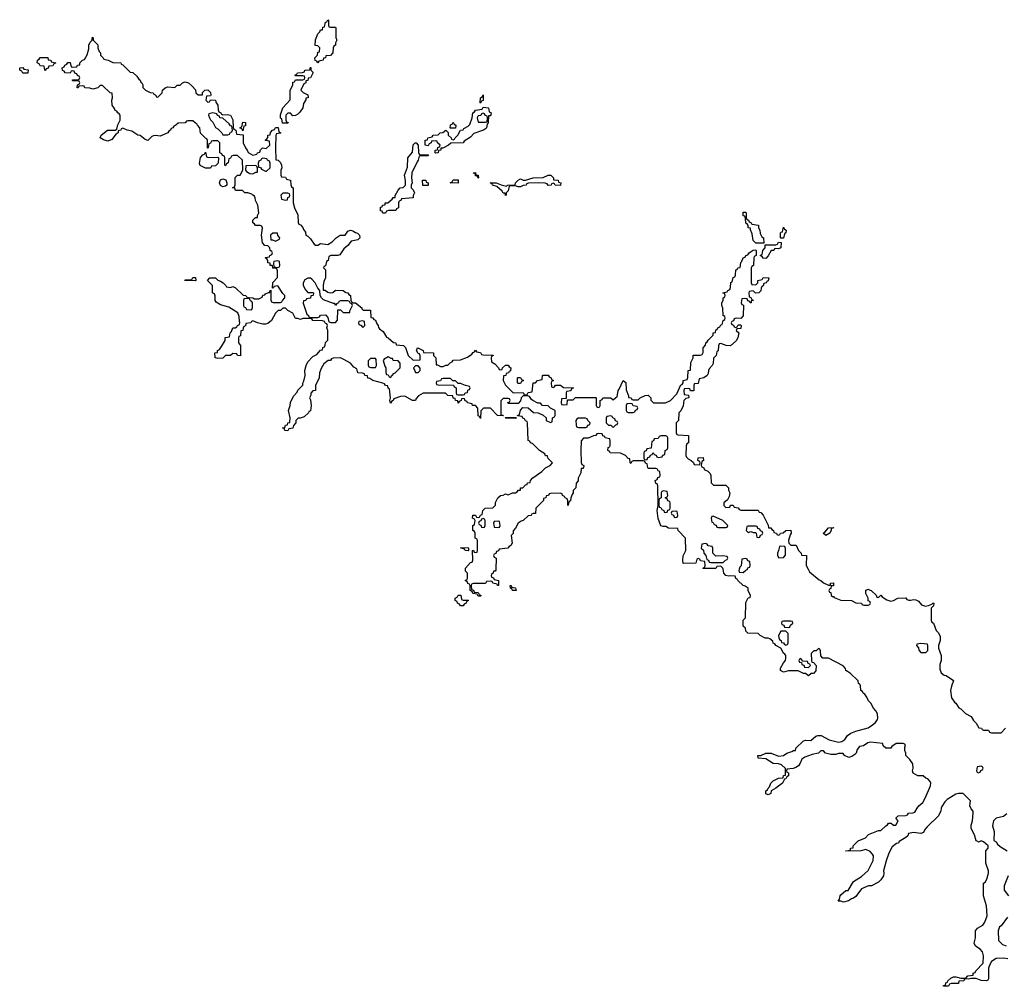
# Model space of a CAD drawing. Header units: inches. Extents: x 2773267 to 2867901, y 875810 to 985774.
# Tile 32 of 60: x 2799526 to 2807396, y 946666 to 954394. Entities that reach past the tile are written whole.
import ezdxf

# ---------------------------------------------------------------- set-up
doc = ezdxf.new("R2010")
doc.units = ezdxf.units.IN
doc.header["$MEASUREMENT"] = 0
for name, color, linetype in [('C7995', 7, 'Continuous'), ('C8904', 7, 'Continuous'), ('C8905', 7, 'Continuous')]:
    doc.layers.add(name, color=color, linetype=linetype)

msp = doc.modelspace()

# ---------------------------------------------------------------- linework, layer by layer
at = {"layer": 'C7995', "color": 6}
for points in [[(2799730, 953988), (2799726, 953990), (2799722, 954022), (2799690, 954026), (2799682, 954042), (2799666, 954050), (2799668.4, 954071.6), (2799682, 954078), (2799688.4, 954091.6), (2799750, 954090.8), (2799754, 954074), (2799774, 954070), (2799778, 954058), (2799814, 954050), (2799798, 954042), (2799790, 954026), (2799758, 954022), (2799752.7, 954007.3), (2799738, 954002)], [(2799550, 953966), (2799542, 953982), (2799526, 953990), (2799528, 954010), (2799551.6, 954011.6), (2799558, 953998), (2799592.7, 953992.7), (2799590, 953966)]]:
    msp.add_lwpolyline(points, close=True, dxfattribs=at)
for points in [[(2800000, 953942.7), (2799987.3, 953947.3), (2799982, 953962), (2799967.3, 953967.3), (2799962, 953982), (2799950, 953986), (2799938, 953982), (2799930, 953966), (2799888.4, 953968.4), (2799882, 953982), (2799867.3, 953987.3), (2799866, 954010), (2799882, 954018), (2799886, 954030), (2799902, 954038), (2799910, 954051.3), (2799930, 954052), (2799938, 954018), (2799950, 954014), (2799982, 954018), (2799988.4, 954031.6), (2800000, 954033.2)], [(2800000, 953902.7), (2799990, 953906), (2799950, 953906), (2799946, 953910), (2799950, 953914), (2799990, 953914), (2800000, 953917.3)], [(2800000, 953862.3), (2799998, 953862), (2799994, 953850), (2799986, 953850), (2799987.3, 953872.7), (2800000, 953877.3)]]:
    msp.add_lwpolyline(points, dxfattribs=at)
at = {"layer": 'C8904', "color": 6}
for points in [[(2803332.8, 950000), (2803332.7, 949992.7), (2803326, 949986), (2803314, 949986), (2803311.6, 949968.4), (2803298, 949962), (2803294, 949950), (2803298, 949938), (2803312, 949932), (2803318, 949918), (2803352, 949910), (2803354, 949870), (2803346, 949870), (2803342, 949882), (2803308.4, 949888.4), (2803302, 949902), (2803290, 949906), (2803258, 949902), (2803250, 949886), (2803150, 949886), (2803138, 949882), (2803134, 949870), (2803138, 949838), (2803152.7, 949832.7), (2803158, 949818), (2803190, 949814), (2803198, 949798), (2803214, 949790), (2803210, 949786), (2803190, 949786), (2803182, 949802), (2803147.3, 949807.3), (2803142, 949822), (2803126, 949830), (2803126, 949870), (2803122, 949882), (2803107.3, 949887.3), (2803102, 949902), (2803086, 949910), (2803102, 949918), (2803106, 949930), (2803106, 949970), (2803090, 949986), (2803089.6, 950000)], [(2807424.7, 946884.7), (2807389.7, 946889.7), (2807330.4, 946889.6), (2807294.6, 946865.4), (2807279.8, 946840.2), (2807270.5, 946810), (2807270, 946726), (2807264.7, 946715.3), (2807254, 946710), (2807210, 946713.2), (2807170, 946729.3), (2807130.8, 946729.2), (2807110, 946722), (2807090, 946726), (2807078, 946722), (2807074, 946710), (2807034, 946706), (2807030, 946689.3), (2806972.7, 946687.3), (2806958, 946682), (2806950, 946666), (2806910, 946666), (2806910, 946672), (2806926, 946674), (2806930, 946694), (2806942, 946698), (2806946, 946710), (2806968, 946730), (2806990, 946742), (2807010, 946742), (2807050, 946731.3), (2807088, 946732), (2807106, 946750), (2807146, 946754), (2807148, 946770), (2807163.1, 946776.9), (2807169, 946790), (2807228, 946852), (2807229.4, 946910), (2807222, 946942), (2807203.6, 946963.6), (2807166.2, 946986.2), (2807156, 947010), (2807165.6, 947054.4), (2807165.2, 947110), (2807182, 947130), (2807224.5, 947155.5), (2807241.5, 947178.5), (2807259.3, 947230), (2807254, 947310), (2807229.5, 947390.5), (2807229.3, 947489.3), (2807242, 947498), (2807257.2, 947522.8), (2807269.6, 947570), (2807269.5, 947590), (2807249.3, 947650.7), (2807248.7, 947750), (2807266, 947770), (2807266, 947790), (2807230, 947822), (2807210, 947828), (2807190, 947818), (2807184.7, 947824.7), (2807170, 947829.2), (2807157.2, 947877.2), (2807130, 947928), (2807130, 947954), (2807141.2, 947990), (2807148, 948050), (2807147.3, 948067.3), (2807130, 948086), (2807122, 948110), (2807126, 948150), (2807067.3, 948207.3), (2807030, 948208), (2807010, 948202), (2806940.7, 948159.3), (2806919.8, 948140.2), (2806896.3, 948103.7), (2806890.5, 948089.5), (2806890, 948068.7), (2806870, 948029.2), (2806779.1, 947940.9), (2806761.1, 947918.9), (2806750, 947895.3), (2806730, 947886.6), (2806670, 947895.3), (2806631.1, 947888.9), (2806624.7, 947870), (2806610, 947855.3), (2806556, 947824), (2806550.8, 947810), (2806533.4, 947806.6), (2806499.8, 947780.2), (2806473, 947730), (2806450.6, 947670), (2806431, 947590), (2806434, 947570), (2806430, 947548.7), (2806410, 947518), (2806390, 947498), (2806334, 947470), (2806311, 947469), (2806255.3, 947444.7), (2806210, 947385.2), (2806191, 947370), (2806173.7, 947366.3), (2806150, 947349.3), (2806110, 947338), (2806090, 947346), (2806067.3, 947347.3), (2806078, 947362), (2806084, 947390), (2806090, 947398), (2806130, 947430.8), (2806148.7, 947431.3), (2806190, 947504.7), (2806255.9, 947544.1), (2806307.3, 947592.7), (2806347, 947673), (2806349.4, 947709.4), (2806343.7, 947723.7), (2806324.1, 947744.1), (2806290, 947759), (2806249.5, 947749.5), (2806130, 947746), (2806129, 947750), (2806166, 947754), (2806168, 947770), (2806188, 947772), (2806189, 947790), (2806229.2, 947830), (2806286.6, 947853.4), (2806310, 947880.7), (2806391, 947911), (2806409, 947911), (2806448, 947950), (2806462, 947958), (2806470, 947971), (2806491.6, 947971.6), (2806510, 947954), (2806530, 947954), (2806548, 947990), (2806528.7, 948010), (2806548, 948030), (2806609.3, 948030.7), (2806623.1, 948036.9), (2806630, 948050.6), (2806668, 948052), (2806682, 948058), (2806699, 948090), (2806714, 948110), (2806744.5, 948135.5), (2806763.7, 948170), (2806806.6, 948270), (2806809.2, 948290), (2806804.7, 948304.7), (2806784.7, 948324.7), (2806768, 948330), (2806748.7, 948348.7), (2806706, 948350), (2806668.7, 948370), (2806662, 948390), (2806669, 948410), (2806664, 948444), (2806640.4, 948480.4), (2806609.2, 948510), (2806609, 948529), (2806602, 948550), (2806602, 948578), (2806606, 948586), (2806602, 948602), (2806588, 948608), (2806532.7, 948607.3), (2806498, 948582), (2806490.5, 948569.5), (2806448.7, 948568.7), (2806428.4, 948588.4), (2806426, 948606), (2806322.8, 948617.2), (2806306.4, 948613.6), (2806270, 948589), (2806238, 948582), (2806221, 948559), (2806210.8, 948530), (2806201.4, 948518.6), (2806178, 948502), (2806154, 948494), (2806118, 948510), (2806107.3, 948527.3), (2806070, 948528), (2806050, 948518), (2806010, 948518), (2805968, 948530), (2805950, 948548), (2805930, 948548), (2805912, 948530), (2805859.8, 948520.2), (2805801.4, 948498.6), (2805776.9, 948483.1), (2805764.7, 948450), (2805750, 948429.2), (2805730, 948415.3), (2805708, 948408), (2805658, 948402), (2805654, 948390), (2805658, 948378), (2805672, 948372), (2805672, 948350), (2805658, 948342), (2805650, 948326), (2805638, 948322), (2805622, 948290), (2805571.3, 948250), (2805531.6, 948228.4), (2805530, 948208.7), (2805510, 948198), (2805490, 948206), (2805489.4, 948230), (2805504, 948236), (2805510, 948251.3), (2805520.4, 948259.6), (2805529.5, 948290), (2805549.3, 948310), (2805590, 948330.6), (2805627.3, 948332.7), (2805630, 948352), (2805646, 948354), (2805648.4, 948408.4), (2805616.5, 948436.5), (2805590, 948445.2), (2805550, 948446.6), (2805490, 948485.2), (2805428, 948490), (2805426, 948510), (2805450, 948511.3), (2805490, 948530.5), (2805532, 948530), (2805590, 948504.7), (2805630, 948510.7), (2805658, 948530), (2805698, 948542), (2805712, 948552), (2805728, 948552), (2805729, 948570), (2805790, 948627.3), (2805810, 948633.4), (2805850, 948631.3), (2805890, 948666), (2805906, 948670), (2805931.3, 948670), (2805996.1, 948636.1), (2806070, 948618.8), (2806097.2, 948622.8), (2806120.2, 948639.8), (2806142, 948670), (2806169.2, 948690), (2806210, 948706.8), (2806307.5, 948732.5), (2806343.6, 948756.4), (2806365.8, 948774.2), (2806382, 948798), (2806386.6, 948810), (2806383.7, 948843.7), (2806369.7, 948869.7), (2806349.5, 948890), (2806329.5, 948929.5), (2806310, 948949), (2806298, 948978), (2806281.2, 949001.2), (2806269.2, 949010), (2806264, 949024), (2806249.2, 949030), (2806247.3, 949067.3), (2806242, 949082), (2806230, 949086), (2806228.4, 949108.4), (2806166.3, 949166.3), (2806144, 949184), (2806128.7, 949190), (2806128, 949208), (2806108.7, 949228.7), (2805990, 949288.7), (2805946, 949290), (2805928.4, 949308.4), (2805927.3, 949347.3), (2805922, 949362), (2805910, 949366), (2805891.6, 949348.4), (2805872.7, 949347.3), (2805852.7, 949327.3), (2805854, 949270), (2805858, 949258), (2805870, 949254), (2805891.3, 949230), (2805890.6, 949189.4), (2805870, 949168), (2805852.7, 949167.3), (2805830, 949149), (2805808, 949168), (2805792, 949168), (2805747.3, 949187.3), (2805670, 949188.7), (2805630, 949178), (2805606, 949190), (2805606, 949210), (2805630, 949252), (2805648, 949270), (2805649, 949290), (2805648.7, 949310), (2805642, 949322), (2805630, 949328.7), (2805609, 949369), (2805569, 949390), (2805563.1, 949403.1), (2805549.2, 949410), (2805544.7, 949424.7), (2805523.1, 949443.1), (2805510, 949448.7), (2805486, 949450), (2805446, 949470), (2805430, 949486), (2805346, 949490), (2805330, 949506), (2805328, 949528), (2805310, 949546), (2805310, 949594), (2805328, 949612), (2805330, 949734), (2805350, 949772), (2805366, 949774), (2805368, 949790), (2805349, 949831), (2805349, 949849), (2805326, 949866), (2805309, 949870), (2805266, 949910), (2805262, 949922), (2805250, 949926), (2805246, 949946), (2805208.9, 949948.9), (2805194.4, 949945.6), (2805169, 949950), (2805154, 949970), (2805148, 950000)], [(2805276.9, 950000), (2805274, 949990), (2805278, 949978), (2805310, 949974), (2805330, 949994), (2805342, 949998), (2805342.7, 950000)], [(2805827.4, 950000), (2805838.8, 949978.8), (2805916.8, 949916.8), (2805931, 949910), (2805950, 949891), (2805990, 949872), (2806006, 949874), (2806008, 949890), (2806030.6, 949890.6), (2806030, 949868.7), (2806012.7, 949867.3), (2806010, 949846), (2805998, 949842), (2805994, 949830), (2805998, 949818), (2806010, 949814), (2806011.6, 949791.6), (2806022, 949782), (2806030, 949782), (2806035.3, 949775.3), (2806090, 949753), (2806174, 949750), (2806210, 949731.3), (2806254, 949730), (2806258, 949718), (2806272.7, 949712.7), (2806307.3, 949712.7), (2806322, 949718), (2806326, 949730), (2806322, 949742), (2806308.7, 949748.7), (2806308, 949770), (2806290, 949806), (2806289.3, 949830), (2806290, 949834), (2806310, 949842), (2806314.8, 949834.8), (2806331.3, 949830), (2806372.7, 949792.7), (2806378, 949778), (2806390, 949774), (2806410, 949794), (2806421, 949781), (2806456.3, 949756.3), (2806490, 949746), (2806509.3, 949750.7), (2806546, 949770), (2806610, 949772), (2806618, 949758), (2806632.7, 949752.7), (2806650, 949752), (2806670, 949758), (2806690, 949756), (2806710, 949744.7), (2806734.8, 949714.8), (2806765.4, 949705.4), (2806789.3, 949710.7), (2806818, 949722), (2806826, 949730), (2806834, 949730), (2806830, 949708), (2806811.1, 949688.9), (2806811, 949591), (2806818, 949578), (2806831, 949570), (2806851, 949511), (2806870, 949492), (2806883.6, 949463.6), (2806884.7, 949430), (2806871.3, 949390), (2806871, 949370), (2806890.5, 949310.5), (2806890.6, 949270), (2806882, 949238), (2806882, 949202), (2806890.9, 949170.9), (2806914.4, 949154.4), (2806931.3, 949150), (2806991, 949110), (2806973.2, 949066.8), (2806966, 949030), (2806973.4, 948973.4), (2806998, 948938), (2807010, 948930.8), (2807033.4, 948893.4), (2807050, 948884.7), (2807086.8, 948846.8), (2807130, 948822), (2807151, 948790), (2807171, 948770), (2807192, 948732), (2807214, 948730), (2807218, 948718), (2807230, 948714), (2807270, 948714), (2807278, 948698), (2807292.7, 948692.7), (2807370, 948692), (2807406, 948730)], [(2807416, 948044), (2807390, 948024), (2807330.6, 948009.4), (2807310.5, 947989.5), (2807301, 947950), (2807316.3, 947903.7), (2807312, 947832), (2807330, 947822), (2807342.8, 947802.8), (2807364, 947784), (2807418.8, 947750)], [(2807426.8, 947550), (2807394.9, 947470), (2807395.2, 947435.2), (2807430, 947390.6)], [(2807420.7, 947219.3), (2807370.5, 947150), (2807358, 947142), (2807346, 947110), (2807351, 947031), (2807381, 947001), (2807410.5, 946990.5)]]:
    msp.add_lwpolyline(points, dxfattribs=at)
for points in [[(2803490, 949829.2), (2803466, 949830), (2803462, 949842), (2803448, 949850), (2803446, 949870), (2803454, 949870), (2803458, 949858), (2803490, 949852), (2803494, 949830)], [(2803070, 949754), (2803110, 949754), (2803114, 949750), (2803098, 949742), (2803094, 949730), (2803078, 949722), (2803070, 949708), (2803048.4, 949708.4), (2803042, 949722), (2803026, 949730), (2803022, 949742), (2803006, 949750), (2803006, 949770), (2803022, 949778), (2803030, 949794), (2803052.7, 949792.7), (2803058, 949758)], [(2805690, 949586), (2805630, 949586), (2805618, 949582), (2805614, 949570), (2805618, 949558), (2805632.7, 949552.7), (2805638, 949538), (2805670, 949534), (2805682, 949538), (2805687.3, 949552.7), (2805706, 949570), (2805702, 949582)], [(2805650, 949506), (2805610, 949506), (2805592, 949470), (2805592.7, 949452.7), (2805598, 949438), (2805611.6, 949431.6), (2805614, 949414), (2805631.6, 949411.6), (2805638, 949398), (2805650, 949394), (2805662, 949398), (2805667.3, 949412.7), (2805667.3, 949487.3)], [(2806730, 949408), (2806698, 949402), (2806694, 949390), (2806711.6, 949371.6), (2806712.7, 949352.7), (2806730, 949334), (2806770, 949334), (2806786, 949350), (2806786, 949390), (2806782, 949402)], [(2805770, 949286), (2805758, 949282), (2805754, 949270), (2805758, 949258), (2805774, 949254), (2805778, 949238), (2805792.7, 949232.7), (2805798, 949218), (2805830, 949214), (2805846, 949230), (2805842, 949242), (2805827.3, 949247.3), (2805822, 949262), (2805786, 949266)], [(2807210, 948426), (2807178, 948422), (2807174, 948390), (2807178, 948378), (2807190, 948374), (2807202, 948378), (2807207.3, 948392.7), (2807222, 948398), (2807226, 948410), (2807222, 948422)]]:
    msp.add_lwpolyline(points, close=True, dxfattribs=at)
at = {"layer": 'C8905', "color": 6}
for points in [[(2802010, 954334), (2802050, 954334), (2802054, 954330), (2802052.7, 954252.7), (2802062, 954230), (2802051.1, 954208.9), (2802050.8, 954190), (2802038, 954182), (2802031, 954169), (2802030, 954128), (2802010, 954108), (2801974, 954106), (2801970, 954088), (2801954, 954086), (2801952, 954070), (2801918, 954062), (2801910, 954048), (2801902, 954062), (2801887.3, 954067.3), (2801886, 954090), (2801906, 954110), (2801910, 954134), (2801922, 954138), (2801926, 954170), (2801910, 954186), (2801887.3, 954187.3), (2801890, 954234), (2801910, 954282), (2801924, 954296), (2801930, 954312), (2801946, 954314), (2801950, 954334), (2801962, 954338), (2801970, 954374), (2801982, 954378), (2801990, 954394), (2801994, 954390), (2801994, 954350), (2801998, 954338)], [(2801710, 953626), (2801690, 953646), (2801670, 953646), (2801654, 953630), (2801654, 953590), (2801658, 953578), (2801671.6, 953571.6), (2801670, 953568), (2801627.3, 953567.3), (2801622, 953602), (2801610, 953606), (2801610, 953634), (2801629.5, 953690), (2801687.3, 953752.7), (2801689.2, 953830), (2801708, 953870), (2801710, 953894), (2801722, 953898), (2801730, 953914), (2801790, 953914), (2801802, 953918), (2801806, 953930), (2801802, 953942), (2801790, 953946), (2801730, 953946), (2801726, 953950), (2801742, 953958), (2801746, 953970), (2801787.3, 953972.7), (2801802, 953978), (2801806, 953990), (2801846, 953994), (2801850, 954014), (2801854, 954010), (2801854, 953990), (2801870, 953974), (2801870, 953966), (2801851.3, 953930), (2801832.7, 953927.3), (2801830, 953908), (2801814, 953906), (2801812, 953890), (2801798, 953882), (2801774, 953830), (2801791.3, 953811.3), (2801830, 953794), (2801831, 953770), (2801814, 953766), (2801814, 953754), (2801795.3, 953724.7), (2801790, 953688), (2801766.4, 953653.6), (2801750, 953638), (2801730, 953628)], [(2803210, 953726), (2803206, 953730), (2803208, 953770), (2803222, 953778), (2803230, 953794), (2803231, 953749), (2803218, 953742)], [(2801070, 953648), (2801038, 953642), (2801034, 953630), (2801042, 953610), (2801050, 953594), (2801070, 953574), (2801091.6, 953531.6), (2801110, 953522), (2801142, 953490), (2801150, 953474), (2801190, 953474), (2801202, 953478), (2801210, 953494), (2801222, 953498), (2801226, 953510), (2801222, 953542), (2801210, 953546), (2801200.4, 953560.4), (2801150, 953606), (2801126, 953610), (2801122, 953622), (2801108, 953628), (2801102, 953642)], [(2802850, 953326), (2802846, 953330), (2802846, 953350), (2802866, 953354), (2802868.4, 953371.6), (2802882, 953378), (2802886, 953390), (2802866, 953410), (2802862, 953422), (2802850, 953426), (2802818, 953422), (2802814, 953410), (2802798, 953402), (2802790, 953386), (2802766, 953390), (2802768, 953430), (2802786, 953434), (2802788, 953450), (2802822, 953458), (2802830, 953472), (2802870, 953474), (2802886, 953490), (2802907.3, 953492.7), (2802931.3, 953511.3), (2802952, 953492), (2802952, 953470), (2802974, 953450), (2802978, 953438), (2802990, 953434), (2803002, 953438), (2803006, 953450), (2803028, 953470), (2803048.7, 953511.3), (2803070, 953514), (2803076.4, 953523.6), (2803110, 953542), (2803124, 953556), (2803142, 953610), (2803149, 953650), (2803162, 953658), (2803170, 953671.3), (2803222, 953678), (2803230, 953694), (2803272, 953690), (2803278, 953658), (2803294, 953650), (2803292.7, 953632.7), (2803286, 953626), (2803274, 953626), (2803270, 953566), (2803262, 953558), (2803256, 953530), (2803250, 953522), (2803232, 953510), (2803154.8, 953485.2), (2803130, 953455.3), (2803078, 953422), (2803070, 953409.3), (2802972, 953408), (2802954, 953390), (2802907.3, 953367.3), (2802892.7, 953367.3), (2802891.3, 953350), (2802872.7, 953347.3), (2802870, 953328.7)], [(2803230, 953646), (2803218, 953642), (2803211.6, 953628.4), (2803190, 953626), (2803182, 953610), (2803190, 953574), (2803250, 953574), (2803262, 953578), (2803266, 953610), (2803262, 953622), (2803248, 953628), (2803242, 953642)], [(2801310, 953506), (2801302, 953522), (2801286, 953530), (2801302, 953538), (2801310, 953574), (2801330, 953572), (2801330, 953546), (2801318, 953542)], [(2802968, 953528), (2802970, 953554), (2802982, 953558), (2802990, 953574), (2802998, 953558), (2803012, 953550), (2803010, 953528)], [(2802730, 953314), (2802790, 953314), (2802794, 953310), (2802790, 953306), (2802730, 953306), (2802718, 953302), (2802712, 953270), (2802702, 953258), (2802661, 953170), (2802658, 953130), (2802662, 953090), (2802654, 953070), (2802654, 953050), (2802670, 953034), (2802682, 953010), (2802671, 952989), (2802670.8, 952970), (2802578, 952962), (2802572, 952948), (2802558, 952942), (2802554, 952930), (2802554, 952890), (2802538, 952882), (2802532, 952868), (2802472.7, 952867.3), (2802458, 952862), (2802450, 952846), (2802428.4, 952848.4), (2802422, 952862), (2802410, 952866), (2802410, 952894), (2802422, 952898), (2802426, 952910), (2802446, 952914), (2802448, 952930), (2802468.9, 952931.1), (2802502, 952958), (2802510, 952971.3), (2802527.3, 952972.7), (2802527.3, 952987.3), (2802550, 953032), (2802568, 953050), (2802590, 953052), (2802608.7, 953071.3), (2802608.9, 953108.9), (2802601.2, 953150), (2802624.5, 953215.5), (2802629.6, 953290), (2802666, 953334), (2802670, 953394), (2802686, 953410), (2802694, 953410), (2802711.6, 953391.6), (2802712.7, 953332.7), (2802718, 953318)], [(2801032.7, 953292.7), (2801110, 953294), (2801114, 953290), (2801112.7, 953247.3), (2801090, 953226), (2801058, 953222), (2801050, 953206), (2801010, 953208), (2800968.7, 953228.7), (2800963.1, 953243.1), (2800970, 953292), (2800990, 953314), (2801002, 953318), (2801010, 953334), (2801018, 953298)], [(2801470, 953286), (2801458, 953282), (2801454, 953270), (2801438, 953262), (2801432.7, 953247.3), (2801434, 953214), (2801450, 953212), (2801458, 953198), (2801490, 953182), (2801498, 953182), (2801528, 953210), (2801528, 953248), (2801522, 953262), (2801506, 953270), (2801502, 953282)], [(2801408, 953228), (2801334, 953226), (2801332, 953190), (2801339.6, 953179.6), (2801365.4, 953165.4), (2801390, 953161), (2801414, 953174), (2801426, 953174), (2801427.3, 953207.3), (2801422, 953222)], [(2803190, 953126), (2803182, 953142), (2803170, 953146), (2803166, 953166), (2803154, 953166), (2803149.5, 953170.5), (2803170, 953171), (2803172.7, 953152.7), (2803190, 953151.3), (2803194, 953130)], [(2801150, 953058), (2801130, 953068.7), (2801122, 953090), (2801130, 953114), (2801150, 953122), (2801172.7, 953112.7), (2801182, 953090), (2801182, 953070), (2801170, 953062)], [(2802748.7, 953068.7), (2802746, 953110), (2802772, 953110), (2802774, 953094), (2802791.3, 953090), (2802790, 953068.7)], [(2803030, 953086), (2802968, 953090), (2802982, 953098), (2802990, 953114), (2803030, 953114)], [(2803850, 953068.7), (2803806, 953070), (2803802, 953082), (2803790, 953086), (2803778, 953082), (2803774, 953070), (2803749, 953069), (2803742, 953082), (2803727.3, 953087.3), (2803670, 953088.7), (2803592.7, 953087.3), (2803578, 953082), (2803574, 953070), (2803551.3, 953068.7), (2803530, 953058), (2803510, 953058), (2803490, 953066), (2803450, 953066), (2803438, 953062), (2803430, 953026), (2803414, 953010), (2803414, 952990), (2803410, 952989.2), (2803406, 953006), (2803390, 953008), (2803382, 953022), (2803339.3, 953059.3), (2803306, 953070), (2803302, 953082), (2803286, 953090), (2803334, 953090), (2803373.4, 953073.4), (2803418, 953062), (2803426, 953070), (2803486, 953074), (2803488, 953090), (2803510, 953112), (2803530, 953122), (2803550, 953112), (2803570, 953112), (2803630, 953130.6), (2803709, 953131), (2803750, 953150.8), (2803772, 953150), (2803792, 953130), (2803794, 953114), (2803830, 953111.3), (2803834, 953094), (2803851.3, 953090)], [(2801670, 953006), (2801630, 953006), (2801614, 952990), (2801618, 952958), (2801650, 952952), (2801666, 952954), (2801668, 952972), (2801682, 952978), (2801686, 952990), (2801682, 953002)], [(2805410, 952606), (2805390, 952628), (2805382, 952682), (2805367.3, 952712.7), (2805367.3, 952727.3), (2805348.7, 952730), (2805348, 952748), (2805342, 952762), (2805330, 952766), (2805328, 952808), (2805322, 952822), (2805310, 952826), (2805310, 952854), (2805330, 952854), (2805334, 952850), (2805334, 952810), (2805338, 952798), (2805352, 952792), (2805358, 952778), (2805374, 952770), (2805378, 952758), (2805432, 952750), (2805432, 952730), (2805442, 952710), (2805443.6, 952683.6), (2805458, 952658), (2805472, 952650), (2805474, 952606), (2805470, 952606)], [(2805610, 952646), (2805606, 952650), (2805608, 952688), (2805610, 952694), (2805622, 952698), (2805630, 952734), (2805638, 952718), (2805651.3, 952710), (2805651, 952689), (2805638, 952682), (2805630, 952646)], [(2801550, 952688), (2801532, 952670), (2801534, 952634), (2801546, 952634), (2801570, 952622), (2801602, 952638), (2801606, 952650), (2801588.4, 952668.4), (2801586, 952686)], [(2805590, 952562), (2805570, 952566), (2805558, 952562), (2805554, 952550), (2805531.6, 952548.4), (2805510, 952506), (2805490, 952486), (2805468.4, 952488.4), (2805462, 952502), (2805446, 952510), (2805462, 952518), (2805466, 952550), (2805486, 952570), (2805486, 952594), (2805570, 952594), (2805582, 952598), (2805590, 952614), (2805612.7, 952612.7), (2805611, 952570)], [(2801590, 952466), (2801558, 952462), (2801554, 952450), (2801558, 952418), (2801590, 952414), (2801602, 952418), (2801606, 952430), (2801602, 952462)], [(2800930, 952306), (2800846, 952310), (2800850, 952314), (2800890, 952314), (2800902, 952318), (2800910, 952332), (2800930, 952334), (2800934, 952310)], [(2801850, 952328), (2801830, 952328), (2801804.7, 952315.3), (2801792, 952290), (2801792, 952270), (2801810, 952234), (2801830, 952214), (2801870, 952214), (2801874, 952210), (2801872, 952190), (2801854, 952186), (2801850, 952168), (2801818, 952162), (2801814, 952150), (2801794, 952146), (2801792.7, 952127.3), (2801821, 952041), (2801834, 952030), (2801838, 952018), (2801850, 952014), (2801910, 952014), (2801922, 952018), (2801930, 952032), (2801970, 952034), (2801990, 952014), (2801998, 951978), (2802012.7, 951972.7), (2802050, 951974), (2802067.3, 951992.7), (2802070, 952074), (2802090, 952074), (2802112.7, 952052.7), (2802166, 952054), (2802166, 952066), (2802186, 952110), (2802182, 952122), (2802170, 952126), (2802162, 952142), (2802150, 952146), (2802090, 952146), (2802078, 952142), (2802074, 952130), (2802058, 952122), (2802050, 952108), (2802046, 952126), (2802034, 952126), (2801954.6, 952154.6), (2801938, 952170), (2801928, 952190), (2801926, 952230), (2801908.4, 952248.4), (2801888.9, 952288.9), (2801860.4, 952320.4)], [(2801350, 952166), (2801318, 952162), (2801314, 952150), (2801314, 952110), (2801318, 952098), (2801332, 952092), (2801338, 952078), (2801370, 952074), (2801382, 952078), (2801387.3, 952092.7), (2801387.3, 952127.3), (2801382, 952142), (2801370, 952146), (2801362, 952162)], [(2802270, 951986), (2802238, 951982), (2802234, 951970), (2802238, 951958), (2802252.7, 951952.7), (2802270, 951934), (2802286, 951950), (2802282, 951982)], [(2802370, 951686), (2802330, 951686), (2802312.7, 951667.3), (2802312.7, 951632.7), (2802318, 951618), (2802332.7, 951612.7), (2802370, 951614), (2802378, 951630), (2802376.4, 951676.4)], [(2802470, 951698), (2802439.6, 951680.4), (2802432, 951670), (2802443.6, 951623.6), (2802452, 951610), (2802452.7, 951572.7), (2802458, 951558), (2802470, 951554), (2802478, 951538), (2802490, 951534), (2802515.3, 951564.7), (2802528.4, 951571.6), (2802566, 951610), (2802567.3, 951647.3), (2802550, 951666), (2802510, 951668), (2802506, 951686), (2802494, 951686)], [(2802710, 951626), (2802690, 951626), (2802674, 951610), (2802690, 951574), (2802710, 951572), (2802728, 951590), (2802727.3, 951607.3)], [(2802970, 951526), (2802910, 951526), (2802898, 951522), (2802890, 951506), (2802858, 951502), (2802854, 951490), (2802858, 951478), (2802870, 951474), (2802992.7, 951472.7), (2802998, 951458), (2803014, 951450), (2803014, 951410), (2803018, 951398), (2803030, 951394), (2803070, 951394), (2803082, 951398), (2803086, 951410), (2803106, 951414), (2803108.4, 951431.6), (2803122, 951438), (2803126, 951450), (2803122, 951462), (2803088.4, 951468.4), (2803050, 951486), (2803030, 951486), (2803010, 951506), (2802987.3, 951507.3)], [(2803510, 951486), (2803506, 951490), (2803506, 951530), (2803510, 951534), (2803530, 951534), (2803538, 951518), (2803554, 951510), (2803538, 951502), (2803530, 951486)], [(2804410, 951326), (2804378, 951322), (2804374, 951310), (2804374, 951270), (2804378, 951258), (2804390, 951254), (2804430, 951254), (2804442, 951258), (2804447.3, 951272.7), (2804462, 951278), (2804466, 951290), (2804462, 951302), (2804430, 951306), (2804422, 951322)], [(2803490, 951206), (2803410.9, 951209.1), (2803408, 951210), (2803407.3, 951212.7), (2803494, 951214)], [(2803990, 951208), (2803979.6, 951200.4), (2803972, 951190), (2803972.7, 951152.7), (2803978, 951138), (2803992.7, 951132.7), (2804050, 951134), (2804062, 951138), (2804068, 951152), (2804082, 951158), (2804086, 951170), (2804066, 951190), (2804062, 951202), (2804047.3, 951207.3)], [(2804250, 951226), (2804218, 951222), (2804212.7, 951207.3), (2804214, 951170), (2804232.7, 951152.7), (2804251.6, 951151.6), (2804270, 951134), (2804290, 951154), (2804302, 951158), (2804306, 951170), (2804302, 951182), (2804288, 951188), (2804282, 951202), (2804266, 951210), (2804262, 951222)], [(2804690, 951066), (2804650, 951066), (2804638, 951062), (2804630, 951046), (2804598, 951042), (2804592.7, 951027.3), (2804578, 951022), (2804572.7, 950967.3), (2804538, 950962), (2804532.7, 950947.3), (2804518, 950942), (2804514, 950930), (2804514, 950890), (2804518, 950878), (2804530, 950874), (2804542, 950878), (2804547.3, 950892.7), (2804562, 950898), (2804567.3, 950912.7), (2804582, 950918), (2804590, 950934), (2804598, 950918), (2804612.7, 950912.7), (2804618, 950898), (2804630, 950894), (2804662, 950898), (2804667.3, 950912.7), (2804682, 950918), (2804686, 950950), (2804702, 950958), (2804706, 950970), (2804706, 951050), (2804702, 951062)], [(2804670, 950626), (2804658, 950622), (2804654, 950610), (2804654, 950570), (2804638, 950562), (2804634, 950550), (2804634, 950510), (2804638, 950498), (2804650, 950494), (2804658, 950478), (2804674, 950470), (2804678, 950458), (2804690, 950454), (2804702, 950458), (2804708, 950472), (2804722, 950478), (2804726, 950490), (2804726, 950530), (2804722, 950542), (2804707.3, 950547.3), (2804702, 950562), (2804686, 950570), (2804702, 950578), (2804706, 950590), (2804702, 950622)], [(2804770, 950466), (2804738, 950462), (2804734, 950450), (2804738, 950438), (2804752.7, 950432.7), (2804758, 950418), (2804770, 950414), (2804782, 950418), (2804786, 950430), (2804782, 950462)], [(2805070, 950426), (2805058, 950422), (2805054, 950410), (2805058, 950378), (2805070, 950374), (2805078, 950358), (2805092, 950352), (2805098, 950338), (2805110, 950334), (2805170, 950334), (2805182, 950338), (2805186, 950350), (2805146, 950390)], [(2803230, 950406), (2803218, 950402), (2803212.7, 950387.3), (2803198, 950382), (2803194, 950370), (2803198, 950358), (2803212.7, 950352.7), (2803218, 950338), (2803230, 950334), (2803242, 950338), (2803246, 950350), (2803246, 950390), (2803242, 950402)], [(2803350, 950386), (2803318, 950382), (2803314, 950370), (2803318, 950338), (2803350, 950334), (2803362, 950338), (2803366, 950350), (2803362, 950382)], [(2805410, 950346), (2805350, 950346), (2805338, 950342), (2805334, 950310), (2805350, 950294), (2805370, 950302), (2805390, 950294), (2805410, 950294), (2805414, 950290), (2805418, 950258), (2805430, 950254), (2805442, 950258), (2805447.3, 950272.7), (2805462, 950278), (2805466, 950290), (2805462, 950302), (2805447.3, 950307.3), (2805442, 950322), (2805427.3, 950327.3), (2805422, 950342)], [(2805970, 950269), (2805948, 950290), (2805962, 950298), (2805990, 950330.5), (2806030, 950334), (2806028, 950328), (2806012, 950328), (2806012, 950312), (2806002, 950290)], [(2803110, 950148), (2803086, 950150), (2803082, 950162), (2803048.4, 950171.6), (2803110, 950174), (2803114, 950170), (2803114, 950150)], [(2805010, 950206), (2804978, 950202), (2804974, 950170), (2804991.6, 950151.6), (2804994, 950130), (2805011.6, 950111.6), (2805018, 950078), (2805032.7, 950072.7), (2805038, 950058), (2805050, 950054), (2805150, 950054), (2805167.3, 950072.7), (2805182, 950078), (2805186, 950090), (2805182, 950102), (2805147.3, 950107.3), (2805090, 950106), (2805066, 950130), (2805066, 950170), (2805062, 950182), (2805028.4, 950188.4), (2805022, 950202)], [(2805610, 950186), (2805598, 950182), (2805592, 950150), (2805582, 950130), (2805582, 950110), (2805592.7, 950092.7), (2805630, 950094), (2805647.3, 950112.7), (2805647.3, 950167.3), (2805642, 950182)]]:
    msp.add_lwpolyline(points, close=True, dxfattribs=at)
for points in [[(2800000, 954033.2), (2800006, 954034), (2800008, 954050), (2800028.7, 954070), (2800043.1, 954076.9), (2800066, 954114), (2800078, 954162), (2800079, 954190), (2800090, 954214), (2800106, 954230), (2800106, 954250), (2800110, 954254), (2800114, 954250), (2800114, 954230), (2800150, 954194), (2800150.8, 954170), (2800161, 954141), (2800171.6, 954128.4), (2800171.6, 954111.6), (2800194, 954090), (2800198, 954078), (2800234, 954070), (2800270, 954051.3), (2800334, 954050), (2800338, 954038), (2800350, 954034), (2800410, 953974), (2800431.6, 953971.6), (2800463.6, 953943.6), (2800478, 953918), (2800490, 953911.3), (2800495.3, 953895.3), (2800502, 953890), (2800510, 953874), (2800511.1, 953851.1), (2800530.9, 953830.9), (2800570, 953812), (2800594, 953810), (2800598, 953798), (2800614, 953790), (2800618, 953778), (2800630, 953774), (2800666, 953810), (2800668, 953830), (2800688, 953850), (2800710, 953856), (2800767.3, 953852.7), (2800786, 953870), (2800808.9, 953871.1), (2800828, 953890), (2800850, 953898), (2800874, 953890), (2800903.6, 953863.6), (2800930, 953834), (2800934, 953810), (2800952.7, 953792.7), (2800986, 953794), (2800988.4, 953811.6), (2801006, 953830), (2801030, 953832), (2801050, 953812), (2801054, 953790), (2801050, 953786), (2801018, 953782), (2801014, 953750), (2801030, 953734), (2801042, 953738), (2801050, 953754), (2801090, 953751.3), (2801094.4, 953734.4), (2801110.8, 953710), (2801112, 953672), (2801118, 953658), (2801134, 953650), (2801138, 953638), (2801150, 953634), (2801183.1, 953636.9), (2801210.7, 953630.7), (2801230, 953594), (2801232.7, 953532.7), (2801238, 953518), (2801254, 953510), (2801258, 953478), (2801312.7, 953472.7), (2801312, 953410), (2801330.5, 953370.5), (2801344.7, 953350), (2801351, 953331), (2801390, 953312), (2801422, 953318), (2801426, 953330), (2801446, 953334), (2801450, 953354), (2801466, 953370), (2801496.4, 953363.6), (2801526, 953390), (2801522, 953422), (2801490, 953428), (2801490, 953434), (2801502, 953438), (2801508.4, 953451.6), (2801510, 953471.3), (2801527.3, 953472.7), (2801530, 953492), (2801548, 953510), (2801563.1, 953516.9), (2801570, 953531.3), (2801592.7, 953532.7), (2801598, 953498), (2801614, 953490), (2801610, 953486), (2801578, 953482), (2801574, 953470), (2801570.5, 953370), (2801574, 953274), (2801592, 953270), (2801610, 953252), (2801618, 953230), (2801622, 953210), (2801614, 953190), (2801614, 953150), (2801618, 953138), (2801650, 953134), (2801658, 953118), (2801691.3, 953110), (2801692.7, 953072.7), (2801698, 953058), (2801711.3, 953050), (2801711.3, 952930), (2801722, 952890), (2801750, 952834), (2801752, 952772), (2801758, 952758), (2801770, 952754), (2801790, 952732), (2801795.3, 952715.3), (2801810, 952694), (2801812, 952672), (2801830, 952662), (2801850, 952642), (2801879.6, 952599.6), (2801890, 952592), (2801910, 952592), (2801930, 952604.7), (2801990, 952596), (2802023.2, 952616.8), (2802055.3, 952650), (2802088.7, 952670), (2802128.4, 952671.6), (2802150, 952702), (2802169.3, 952710.7), (2802190, 952706), (2802210, 952691.3), (2802226, 952686), (2802242, 952670), (2802244.7, 952650), (2802230, 952635.3), (2802176, 952624), (2802150, 952588.7), (2802118, 952562), (2802085.4, 952514.6), (2802069.2, 952509.2), (2802012, 952508), (2801998, 952502), (2801992, 952470), (2801978, 952462), (2801970, 952426), (2801958, 952422), (2801954, 952410), (2801970, 952394), (2801971.3, 952350), (2801971, 952330), (2801958, 952302), (2801951.1, 952271.1), (2801952.7, 952232.7), (2801967.3, 952232.7), (2801990, 952216), (2802010, 952211.3), (2802028, 952212), (2802050, 952232), (2802112, 952230), (2802134, 952214), (2802150, 952210.6), (2802158, 952198), (2802170.8, 952190), (2802172.7, 952152.7), (2802178, 952138), (2802191.3, 952131.3), (2802210, 952130.8), (2802262, 952090), (2802262, 952082), (2802272.7, 952072.7), (2802330, 952071), (2802332, 952012), (2802350, 952011), (2802358, 951998), (2802370, 951990.8), (2802381.4, 951961.4), (2802391, 951949), (2802394, 951934), (2802402, 951922), (2802430, 951902), (2802456.9, 951856.9), (2802470, 951851), (2802514, 951814), (2802532, 951810), (2802534, 951794), (2802594, 951790), (2802610, 951774), (2802631, 951710), (2802670, 951672), (2802726, 951674), (2802727.3, 951707.3), (2802722, 951722), (2802710, 951726), (2802698, 951750), (2802706, 951770), (2802709.3, 951770.7), (2802752, 951750), (2802754, 951734), (2802834, 951730), (2802834, 951710), (2802851.3, 951691.3), (2802854, 951634), (2802866, 951634), (2802890, 951622), (2802910, 951622), (2802932, 951632), (2802948, 951632), (2802970, 951654), (2802982, 951658), (2802990, 951672), (2803050, 951674), (2803105.2, 951694.8), (2803140.2, 951719.8), (2803150, 951734), (2803162, 951738), (2803170, 951752), (2803178, 951738), (2803210, 951732), (2803218, 951718), (2803230, 951714), (2803310, 951712), (2803311.6, 951708.4), (2803298, 951702), (2803294, 951690), (2803298, 951658), (2803323.6, 951643.6), (2803354, 951610), (2803358, 951598), (2803370, 951594), (2803382, 951598), (2803386, 951610), (2803410, 951632), (2803430, 951631), (2803438, 951618), (2803451.3, 951610), (2803450, 951586), (2803438, 951582), (2803434, 951570), (2803414, 951566), (2803410.9, 951549.1), (2803392.7, 951547.3), (2803391, 951510), (2803410, 951472), (2803470, 951412), (2803550, 951414), (2803558, 951398), (2803570, 951394), (2803582, 951398), (2803590, 951414), (2803622, 951418), (2803629, 951491), (2803648, 951492), (2803666, 951510), (2803702, 951518), (2803706, 951550), (2803710, 951552), (2803750, 951551.3), (2803758, 951538), (2803774, 951530), (2803778, 951518), (2803792, 951510), (2803778, 951502), (2803774, 951490), (2803778, 951458), (2803790, 951454), (2803802, 951458), (2803808, 951472), (2803848.4, 951471.6), (2803872.7, 951452.7), (2803954, 951450), (2803938, 951442), (2803932.7, 951427.3), (2803898, 951422), (2803894, 951410), (2803894, 951366), (2803858, 951362), (2803854, 951330), (2803858, 951318), (2803870, 951314), (2803902, 951318), (2803906, 951354), (2803950, 951354), (2803970, 951374), (2804130, 951374), (2804134, 951370), (2804134, 951310), (2804138, 951298), (2804150, 951294), (2804162, 951298), (2804166, 951310), (2804166, 951350), (2804182, 951358), (2804188.4, 951371.6), (2804250, 951372), (2804270, 951354), (2804290, 951374), (2804302, 951378), (2804308.7, 951430), (2804319, 951441), (2804350, 951510.7), (2804370, 951494), (2804374.8, 951434.8), (2804392.7, 951387.3), (2804392.7, 951372.7), (2804414, 951370), (2804418, 951358), (2804430, 951354), (2804470, 951354), (2804486, 951370), (2804526, 951390), (2804550, 951391), (2804570, 951372), (2804571.6, 951351.6), (2804591.6, 951331.6), (2804689.2, 951330.8), (2804729.3, 951350.7), (2804778, 951402), (2804810, 951474), (2804822, 951478), (2804828.7, 951491.3), (2804829.2, 951510), (2804862, 951518), (2804867.3, 951532.7), (2804869.3, 951590), (2804887.3, 951592.7), (2804890, 951654), (2804908.7, 951690), (2804910, 951712), (2804967.3, 951712.7), (2804982, 951718), (2804988, 951732), (2804989.3, 951770), (2805008.9, 951791.1), (2805010, 951811.3), (2805022, 951818), (2805030, 951832), (2805068.4, 951871.6), (2805070, 951891.3), (2805087.3, 951892.7), (2805090, 951914), (2805102, 951918), (2805106, 951930), (2805122, 951938), (2805130, 951954), (2805142, 951958), (2805148, 951990), (2805162, 951998), (2805166, 952010), (2805162, 952022), (2805148.9, 952028.9), (2805147.3, 952087.3), (2805138, 952110), (2805138, 952130), (2805148, 952150), (2805148.7, 952171.3), (2805162, 952178), (2805166, 952190), (2805162, 952202), (2805146, 952210), (2805182, 952218), (2805186, 952230), (2805202, 952238), (2805207.3, 952252.7), (2805210, 952294), (2805222, 952298), (2805230, 952334), (2805242, 952338), (2805247.3, 952352.7), (2805250, 952394), (2805262, 952398), (2805266, 952410), (2805286, 952414), (2805290, 952454), (2805298, 952462), (2805298, 952470), (2805304.7, 952475.3), (2805310, 952490.8), (2805324, 952496), (2805329.2, 952510), (2805345.6, 952514.4), (2805358, 952530), (2805390, 952552), (2805410, 952554), (2805414, 952550), (2805414, 952510), (2805398, 952502), (2805394, 952490), (2805392, 952428), (2805378, 952422), (2805374, 952410), (2805374, 952290), (2805378, 952278), (2805410, 952274), (2805426, 952290), (2805426, 952310), (2805462, 952318), (2805470, 952334), (2805514, 952330), (2805510, 952306), (2805498, 952302), (2805494, 952290), (2805474, 952286), (2805470, 952266), (2805458, 952262), (2805452, 952248), (2805450, 952226), (2805434, 952210), (2805408.4, 952208.4), (2805390, 952226), (2805358, 952222), (2805354, 952210), (2805358, 952178), (2805370, 952174), (2805378, 952158), (2805391.3, 952150), (2805374, 952146), (2805372, 952130), (2805366, 952130), (2805362, 952142), (2805347.3, 952147.3), (2805342, 952162), (2805330, 952166), (2805298, 952162), (2805294, 952130), (2805298, 952118), (2805312, 952112), (2805310, 952026), (2805290, 952006), (2805252.7, 952007.3), (2805238, 952002), (2805232.7, 951987.3), (2805218, 951982), (2805214, 951970), (2805218, 951958), (2805232.7, 951952.7), (2805238, 951938), (2805250, 951934), (2805262, 951938), (2805270, 951954), (2805290, 951954), (2805294, 951950), (2805290, 951926), (2805258, 951922), (2805254, 951910), (2805274, 951890), (2805266, 951850), (2805253.7, 951826.3), (2805207.3, 951787.3), (2805172, 951788), (2805130, 951806), (2805118, 951802), (2805112.7, 951787.3), (2805110, 951746), (2805098, 951742), (2805092, 951710), (2805071.3, 951688.7), (2805070, 951646), (2805062, 951630), (2805036.9, 951603.1), (2805030.8, 951589.2), (2805030, 951566), (2805022, 951550), (2804994, 951530), (2804958, 951522), (2804950, 951486), (2804918, 951482), (2804914, 951470), (2804914, 951430), (2804910, 951426), (2804887.3, 951427.3), (2804882, 951442), (2804870, 951446), (2804838, 951442), (2804834, 951430), (2804838, 951398), (2804872.7, 951392.7), (2804874, 951370), (2804850, 951366), (2804834, 951350), (2804830, 951306), (2804810, 951266), (2804794, 951250), (2804792, 951190), (2804774, 951170), (2804774, 951090), (2804778, 951078), (2804790, 951074), (2804872, 951070), (2804871.3, 951010), (2804858, 951002), (2804852, 950988), (2804851.3, 950910), (2804856.9, 950896.9), (2804870, 950882), (2804894, 950870), (2804912.7, 950852.7), (2804918, 950838), (2804930, 950834), (2804962, 950838), (2804966, 950850), (2804962, 950862), (2804946, 950870), (2804948, 950892), (2804990, 950894), (2804991.1, 950868.9), (2804978, 950862), (2804974, 950830), (2804978, 950818), (2804994, 950810), (2804998, 950798), (2805025.4, 950785.4), (2805045.4, 950765.4), (2805051, 950750), (2805052, 950692), (2805072.7, 950672.7), (2805170, 950672), (2805191.1, 950651.1), (2805192.7, 950632.7), (2805202, 950610), (2805196.9, 950583.1), (2805183.6, 950556.4), (2805154, 950530), (2805154, 950510), (2805170, 950494), (2805202, 950498), (2805208.4, 950511.6), (2805230, 950512), (2805238, 950498), (2805270, 950492), (2805278, 950478), (2805290, 950474), (2805430, 950474), (2805438, 950458), (2805450, 950454), (2805470, 950434), (2805510, 950354), (2805512.7, 950332.7), (2805530, 950331.3), (2805538, 950318), (2805552, 950310), (2805554, 950294), (2805574, 950290), (2805578, 950278), (2805590, 950274), (2805602, 950278), (2805606, 950290), (2805628, 950292), (2805650, 950311.3), (2805690, 950314), (2805691.3, 950290), (2805683.6, 950276.4), (2805672, 950230), (2805674, 950210), (2805690, 950194), (2805732.7, 950192.7), (2805751, 950151), (2805772, 950130), (2805774, 950114), (2805814, 950110), (2805811.3, 950030), (2805827.4, 950000)], [(2800000, 953917.3), (2800002, 953918), (2800006, 953930), (2800002, 953942), (2800000, 953942.7)], [(2800000, 953877.3), (2800002, 953878), (2800006, 953890), (2800002, 953902), (2800000, 953902.7)], [(2803089.6, 950000), (2803089.3, 950010), (2803130, 950054), (2803142, 950058), (2803147.3, 950072.7), (2803146, 950150), (2803152.7, 950152.7), (2803158, 950138), (2803170, 950134), (2803182, 950138), (2803186, 950150), (2803186, 950230), (2803182, 950242), (2803166, 950250), (2803166, 950290), (2803162, 950302), (2803148.7, 950310), (2803148.9, 950351.1), (2803162, 950358), (2803166, 950390), (2803162, 950402), (2803146, 950410), (2803147.3, 950432.7), (2803170, 950434), (2803178, 950418), (2803190, 950414), (2803202, 950418), (2803208, 950432), (2803222, 950438), (2803228, 950470), (2803246, 950490), (2803308, 950492), (2803328, 950512), (2803330, 950534), (2803348, 950570), (2803368, 950590), (2803390, 950592), (2803410, 950602), (2803430, 950594), (2803466, 950610), (2803489.1, 950610.9), (2803502, 950618), (2803512, 950632), (2803528, 950632), (2803530, 950651), (2803548.4, 950651.6), (2803570, 950674), (2803582, 950678), (2803586, 950690), (2803606, 950694), (2803608, 950710), (2803628.7, 950730), (2803698.6, 950781.4), (2803730, 950811.3), (2803766, 950830), (2803786, 950850), (2803750, 950886), (2803746, 950906), (2803730, 950908), (2803723.1, 950923.1), (2803682, 950950), (2803625.2, 951005.2), (2803609.2, 951010), (2803604, 951024), (2803590, 951029.2), (2803586, 951170), (2803582, 951182), (2803568, 951188), (2803562, 951202), (2803547.3, 951207.3), (2803542, 951222), (2803506, 951226), (2803506, 951230), (2803522, 951238), (2803528.4, 951271.6), (2803547.3, 951292.7), (2803590, 951292), (2803632.7, 951252.7), (2803671.1, 951251.1), (2803710, 951232), (2803734, 951210), (2803734, 951190), (2803770, 951174), (2803782, 951178), (2803786, 951210), (2803802, 951218), (2803806, 951230), (2803806, 951270), (2803769.1, 951289.1), (2803750, 951308), (2803706, 951310), (2803688, 951328), (2803668.9, 951328.9), (2803628.4, 951348.4), (2803616.4, 951356.4), (2803602, 951382), (2803587.3, 951387.3), (2803550, 951386), (2803534, 951370), (2803530, 951346), (2803510, 951326), (2803430, 951326), (2803427.3, 951332.7), (2803442, 951338), (2803446, 951350), (2803442, 951362), (2803430, 951366), (2803390, 951366), (2803372.7, 951347.3), (2803371.1, 951251.1), (2803372.7, 951232.7), (2803387.3, 951232.7), (2803392.7, 951227.3), (2803346, 951230), (2803290, 951288), (2803232.7, 951287.3), (2803212.7, 951267.3), (2803210, 951206), (2803202, 951222), (2803190, 951226), (2803189, 951289), (2803168.9, 951308.9), (2803146, 951310), (2803142, 951322), (2803106, 951330), (2803102, 951342), (2803088, 951348), (2803082, 951362), (2803070, 951366), (2803058, 951362), (2803054, 951350), (2803038, 951342), (2803030, 951328.7), (2803027.3, 951347.3), (2803010, 951348.7), (2803006, 951366), (2802990, 951368), (2802987.3, 951387.3), (2802948, 951390), (2802930, 951408), (2802750.6, 951409.4), (2802713.7, 951386.3), (2802695.3, 951364.7), (2802690, 951348.7), (2802666, 951350), (2802604, 951384), (2802570, 951382.7), (2802516, 951364), (2802510, 951348.7), (2802498, 951342), (2802490, 951329.2), (2802485.2, 951350), (2802489.2, 951370), (2802482, 951442), (2802470, 951448), (2802468, 951468), (2802450, 951469), (2802442, 951482), (2802429.3, 951489.3), (2802348, 951510), (2802325.2, 951525.2), (2802310, 951529.2), (2802307.3, 951547.3), (2802286, 951550), (2802282, 951562), (2802267.3, 951567.3), (2802228, 951570), (2802222, 951602), (2802196.4, 951616.4), (2802169.2, 951649.2), (2802118, 951678), (2802090, 951689.3), (2802030.9, 951689.1), (2802018, 951682), (2802011.3, 951670), (2801991, 951669), (2801958, 951642), (2801934.8, 951605.2), (2801922, 951570), (2801918.8, 951530), (2801891.6, 951468.4), (2801891.3, 951430), (2801870, 951426), (2801852, 951408), (2801852, 951392), (2801842, 951370), (2801850, 951354), (2801856, 951310), (2801850, 951266), (2801838, 951262), (2801834, 951250), (2801799.8, 951220.2), (2801768, 951208), (2801752, 951208), (2801734, 951190), (2801732, 951170), (2801714, 951150), (2801710, 951128), (2801678, 951122), (2801670, 951106), (2801646, 951110), (2801642, 951122), (2801628, 951130), (2801646, 951134), (2801650, 951152), (2801666, 951154), (2801670, 951172), (2801686, 951174), (2801689, 951210), (2801674, 951270), (2801689.2, 951310), (2801690, 951334), (2801714.6, 951385.4), (2801744.7, 951415.3), (2801750, 951431), (2801789, 951471), (2801789, 951489), (2801797.2, 951502.8), (2801808.7, 951550), (2801806, 951590), (2801815.3, 951630), (2801830, 951658), (2801870, 951702), (2801902, 951718), (2801930, 951752), (2801946, 951754), (2801950, 951774), (2801962, 951778), (2801968.4, 951791.6), (2801970, 951814), (2801988, 951832), (2801989.1, 951909.1), (2801982, 951930), (2801986, 951950), (2801982, 951962), (2801970, 951966), (2801962, 951982), (2801947.3, 951987.3), (2801868.9, 951988.9), (2801862, 952002), (2801850, 952006), (2801790, 952006), (2801770, 951998), (2801750, 952006), (2801730, 952006), (2801708.7, 952048.7), (2801668, 952070), (2801650, 952088), (2801630, 952088), (2801612, 952070), (2801591.6, 952068.4), (2801571.1, 952048.9), (2801538, 951990), (2801510, 951965.2), (2801490, 951959), (2801470, 951959), (2801426, 951970), (2801390, 951986), (2801378, 951982), (2801374, 951970), (2801334, 951966), (2801330, 951946), (2801318, 951942), (2801311.6, 951928.4), (2801310, 951908), (2801294, 951906), (2801290, 951866), (2801278, 951862), (2801274, 951850), (2801274, 951810), (2801292, 951790), (2801290, 951706), (2801266, 951710), (2801262, 951722), (2801230, 951726), (2801211.1, 951708.9), (2801172, 951708), (2801150, 951688.7), (2801110, 951686), (2801088, 951690), (2801086, 951730), (2801106, 951734), (2801108, 951750), (2801123.1, 951756.9), (2801139.3, 951780.7), (2801168, 951830), (2801168, 951852), (2801202, 951858), (2801208, 951890), (2801218, 951902), (2801229.2, 951930), (2801248.7, 951931.3), (2801262, 951938), (2801266, 951950), (2801282, 951958), (2801286, 951974), (2801282, 951982), (2801280.4, 952020.4), (2801269.3, 952049.3), (2801196.5, 952096.5), (2801130, 952115.3), (2801096.4, 952136.4), (2801088, 952150), (2801087.3, 952187.3), (2801082, 952202), (2801066, 952210), (2801066, 952270), (2801028, 952310), (2801046, 952330), (2801090, 952330.6), (2801110, 952311), (2801130, 952304.7), (2801152, 952290), (2801174, 952270), (2801178, 952258), (2801210, 952254), (2801230, 952262), (2801252, 952250), (2801312, 952192), (2801334, 952190), (2801338, 952178), (2801352.7, 952172.7), (2801390, 952171.3), (2801402, 952162), (2801438, 952162), (2801463.1, 952176.9), (2801470, 952190.7), (2801485.2, 952194.8), (2801490, 952202), (2801514, 952214), (2801526, 952214), (2801526, 952226), (2801532.7, 952232.7), (2801532.7, 952152.7), (2801538, 952138), (2801552.7, 952132.7), (2801610, 952134), (2801622, 952138), (2801626, 952150), (2801646, 952170), (2801646, 952190), (2801630, 952206), (2801590, 952266), (2801558, 952262), (2801554, 952250), (2801547.3, 952247.3), (2801550, 952292), (2801588, 952332), (2801587.3, 952387.3), (2801582, 952402), (2801568, 952408), (2801550, 952408.7), (2801548, 952428), (2801529, 952430), (2801528, 952448), (2801510, 952449), (2801508.7, 952468.7), (2801502, 952482), (2801488, 952490), (2801490, 952494), (2801522, 952498), (2801526, 952510), (2801542, 952518), (2801546, 952530), (2801542, 952542), (2801528.4, 952548.4), (2801526, 952570), (2801510, 952586), (2801486, 952590), (2801468, 952610), (2801459, 952670), (2801466, 952726), (2801462, 952742), (2801448, 952748), (2801410, 952749.2), (2801402, 952762), (2801389.2, 952770), (2801390, 952792), (2801410, 952811.3), (2801427.3, 952812.7), (2801427.3, 952827.3), (2801438, 952850), (2801429, 952910), (2801410, 952948), (2801409.3, 952969.3), (2801403.1, 952983.1), (2801388.7, 952990), (2801380.4, 953000.4), (2801349.2, 953009.2), (2801326, 953010), (2801308, 953028), (2801250, 953029.2), (2801246, 953046), (2801228, 953050), (2801242, 953058), (2801247.3, 953072.7), (2801247.3, 953132.7), (2801266, 953150), (2801288, 953152), (2801308.7, 953190), (2801308, 953270), (2801267.3, 953307.3), (2801232.7, 953307.3), (2801218, 953302), (2801212, 953288), (2801198, 953282), (2801191.6, 953248.4), (2801178, 953242), (2801170, 953226), (2801166, 953230), (2801166, 953290), (2801162, 953302), (2801147.3, 953307.3), (2801142, 953322), (2801126, 953330), (2801126, 953410), (2801110, 953426), (2801070, 953426), (2801058, 953422), (2801052, 953408), (2801038, 953402), (2801032, 953370), (2801027.3, 953367.3), (2801027.3, 953427.3), (2801022, 953442), (2801010, 953446), (2800970, 953488), (2800966, 953530), (2800946, 953550), (2800942, 953562), (2800930, 953566), (2800910, 953586), (2800870, 953586), (2800858, 953582), (2800850, 953569), (2800792.7, 953567.3), (2800774, 953550), (2800756.9, 953543.1), (2800751, 953530), (2800736.9, 953523.1), (2800731, 953510), (2800718, 953502), (2800710.8, 953490), (2800650, 953463.7), (2800611, 953469), (2800595.3, 953464.7), (2800581, 953459), (2800550, 953429.4), (2800530, 953435.3), (2800489.3, 953469.3), (2800470, 953469.5), (2800421.5, 953501.5), (2800386, 953510), (2800350, 953526), (2800338, 953522), (2800334, 953510), (2800314, 953506), (2800312, 953490), (2800298, 953482), (2800263.5, 953436.5), (2800230, 953422), (2800194.6, 953434.6), (2800168, 953450), (2800178, 953470), (2800228.7, 953510), (2800288.4, 953511.6), (2800302, 953518), (2800310, 953554), (2800328.4, 953591.6), (2800328.7, 953630), (2800322, 953642), (2800310, 953648.7), (2800303.1, 953663.1), (2800290, 953669), (2800284.7, 953684.7), (2800264, 953710), (2800262, 953750), (2800268.7, 953770), (2800266, 953806), (2800250, 953808), (2800187.3, 953867.3), (2800170, 953868), (2800150.7, 953849.3), (2800110, 953838), (2800087.3, 953847.3), (2800046, 953850), (2800042, 953862), (2800030, 953866), (2800000, 953862.3)], [(2805148, 950000), (2805146, 950010), (2805130, 950026), (2805098, 950022), (2805090, 950006), (2804990, 950006), (2804986, 950010), (2805002, 950018), (2805006, 950030), (2805002, 950062), (2804968, 950068), (2804962, 950082), (2804950, 950086), (2804938, 950082), (2804931.6, 950048.4), (2804830, 950046), (2804826, 950070), (2804828.9, 950108.9), (2804849.3, 950150.7), (2804848.9, 950248.9), (2804788, 950310), (2804786, 950326), (2804710.9, 950329.1), (2804690, 950342), (2804670, 950342), (2804650, 950348.7), (2804630, 950406), (2804622, 950470), (2804628.7, 950511.3), (2804627.3, 950667.3), (2804622, 950682), (2804610, 950686), (2804606, 950710), (2804622, 950718), (2804627.3, 950732.7), (2804642, 950738), (2804646, 950750), (2804642, 950782), (2804630, 950786), (2804622, 950802), (2804610, 950806), (2804550, 950806), (2804546, 950810), (2804542, 950842), (2804527.3, 950847.3), (2804522, 950862), (2804510, 950866), (2804430, 950866), (2804418, 950862), (2804410, 950846), (2804406, 950850), (2804402, 950882), (2804390, 950886), (2804368.9, 950908.9), (2804328.4, 950928.4), (2804246, 950930), (2804242, 950942), (2804228, 950950), (2804230, 950974), (2804242, 950978), (2804246, 950990), (2804246, 951030), (2804242, 951042), (2804206, 951050), (2804202, 951062), (2804188, 951068), (2804182, 951082), (2804150, 951086), (2804138, 951082), (2804131.6, 951068.4), (2804112.7, 951067.3), (2804070, 951049), (2804032, 951048), (2804012.7, 951027.3), (2804011, 950950), (2804012.7, 950852.7), (2804018, 950838), (2804034, 950830), (2804032.7, 950812.7), (2804026, 950806), (2804014, 950806), (2804011.3, 950771.3), (2803991.3, 950728.7), (2803990, 950706), (2803972.7, 950687.3), (2803971, 950650), (2803951.1, 950628.9), (2803950.8, 950610), (2803941, 950599), (2803931, 950570), (2803930, 950546), (2803918, 950542), (2803911.6, 950528.4), (2803911, 950510), (2803908.4, 950511.6), (2803907.3, 950547.3), (2803902, 950562), (2803886, 950570), (2803882, 950582), (2803866, 950590), (2803862, 950602), (2803847.3, 950607.3), (2803770, 950606), (2803758, 950602), (2803754, 950590), (2803734, 950586), (2803732, 950570), (2803714, 950566), (2803712, 950550), (2803652, 950488), (2803650, 950446), (2803630, 950446), (2803618, 950442), (2803614, 950430), (2803590, 950428), (2803551, 950390), (2803534.4, 950385.6), (2803510.8, 950369.2), (2803490, 950328), (2803471.3, 950308.7), (2803470, 950286), (2803454, 950270), (2803462, 950210), (2803451.3, 950190), (2803438, 950182), (2803428, 950168), (2803358, 950162), (2803352.7, 950147.3), (2803338, 950142), (2803332.7, 950127.3), (2803318, 950122), (2803314, 950110), (2803318, 950098), (2803334, 950090), (2803332.8, 950000)], [(2805342.7, 950000), (2805347.3, 950012.7), (2805362, 950018), (2805366, 950030), (2805362, 950062), (2805347.3, 950067.3), (2805342, 950082), (2805330, 950086), (2805298, 950082), (2805291.6, 950028.4), (2805282, 950018), (2805276.9, 950000)]]:
    msp.add_lwpolyline(points, dxfattribs=at)

doc.saveas('drawing.dxf')
